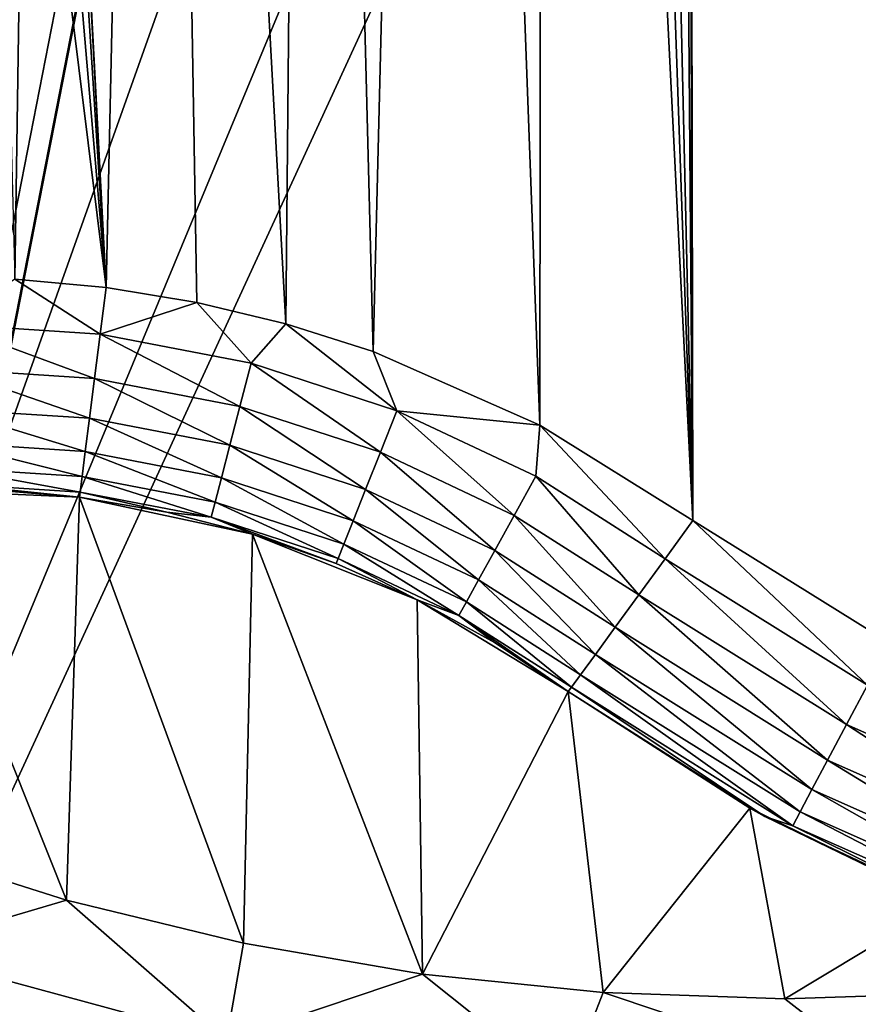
# Model space of a CAD drawing. Header units: metres. Extents: x -206 to 75, y -104 to 104.
# Tile 146 of 256: x -90.62 to -86.66, y -56.69 to -52.03. Entities that reach past the tile are written whole.
import ezdxf

# ---------------------------------------------------------------- set-up
doc = ezdxf.new("R2010")
doc.units = ezdxf.units.M
doc.layers.add('solid_01_1-CONSUMER_THERM_B_125288', color=7, linetype='CONTINUOUS')

msp = doc.modelspace()

# ---------------------------------------------------------------- linework, layer by layer
at = {"layer": 'solid_01_1-CONSUMER_THERM_B_125288'}
for points in [[(-93.358711, -67.339516), (-65.514557, 74.985474), (-65.493088, -75.014526)], [(-93.358711, -67.339516), (-93.257065, -66.795311), (-65.514557, 74.985474)], [(-93.276108, 66.204689), (-65.514557, 74.985474), (-93.257141, -66.241692)], [(-93.257065, -66.795311), (-93.257141, -66.241692), (-65.514557, 74.985474)], [(-76.404617, 63.580017, 75.400002), (-88.551651, 38.265007, 75.400002), (-76.395485, -63.61998, 75.400002)], [(-76.395485, -63.61998, 75.400002), (-88.551651, 38.265007, 75.400002), (-88.489967, 37.481255, 75.400002)], [(-76.395485, -63.61998, 75.400002), (-88.489967, 37.481255, 75.400002), (-88.489929, -37.518745, 75.400002)], [(-87.443092, -54.403362, 13.5), (-87.500038, -23.436913, 13.5), (-87.500031, -37.518745, 13.5)], [(-78.751862, -54.699909, 13.5), (-78.4645, -32.472443, 13.5), (-87.500038, -23.436913, 13.5)], [(-79.772858, -55.240498, 13.5), (-78.751862, -54.699909, 13.5), (-87.500038, -23.436913, 13.5)], [(-80.863228, -55.623398, 13.5), (-79.772858, -55.240498, 13.5), (-87.500038, -23.436913, 13.5)], [(-81.426903, -55.752861, 13.5), (-80.863228, -55.623398, 13.5), (-87.500038, -23.436913, 13.5)], [(-81.998459, -55.839909, 13.5), (-81.426903, -55.752861, 13.5), (-87.500038, -23.436913, 13.5)], [(-83.151939, -55.885246, 13.5), (-81.998459, -55.839909, 13.5), (-87.500038, -23.436913, 13.5)], [(-84.300262, -55.758572, 13.5), (-83.151939, -55.885246, 13.5), (-87.500038, -23.436913, 13.5)], [(-84.865105, -55.631172, 13.5), (-84.300262, -55.758572, 13.5), (-87.500038, -23.436913, 13.5)], [(-85.418602, -55.46204, 13.5), (-84.865105, -55.631172, 13.5), (-87.500038, -23.436913, 13.5)], [(-86.4758, -55.004707, 13.5), (-85.418602, -55.46204, 13.5), (-87.500038, -23.436913, 13.5)], [(-87.443092, -54.403362, 13.5), (-86.4758, -55.004707, 13.5), (-87.500038, -23.436913, 13.5)], [(-76.395485, -63.61998, 75.400002), (-88.489929, -37.518745, 75.400002), (-88.551613, -38.302498, 75.400002)], [(-87.443092, -54.403362, 13.5), (-87.500031, -37.518745, 13.5), (-87.572479, -38.448353, 13.5)], [(-76.395485, -63.61998, 75.400002), (-88.551613, -38.302498, 75.400002), (-88.735138, -39.066952, 75.400002)], [(-87.443092, -54.403362, 13.5), (-87.572479, -38.448353, 13.5), (-87.791183, -39.365108, 13.5)], [(-76.395485, -63.61998, 75.400002), (-88.735138, -39.066952, 75.400002), (-89.035995, -39.793285, 75.400002)], [(-87.443092, -54.403362, 13.5), (-87.791183, -39.365108, 13.5), (-87.954391, -39.809147, 13.5)], [(-76.395485, -63.61998, 75.400002), (-89.035995, -39.793285, 75.400002), (-89.44677, -40.463612, 75.400002)], [(-87.443092, -54.403362, 13.5), (-87.954391, -39.809147, 13.5), (-88.15197, -40.238716, 13.5)], [(-88.166405, -53.95126, 13.5), (-88.15197, -40.238716, 13.5), (-88.644386, -41.043331, 13.5)], [(-88.166405, -53.95126, 13.5), (-87.443092, -54.403362, 13.5), (-88.15197, -40.238716, 13.5)], [(-76.395485, -63.61998, 75.400002), (-89.44677, -40.463612, 75.400002), (-89.957352, -41.061424, 75.400002)], [(-76.395485, -63.61998, 75.400002), (-89.957352, -41.061424, 75.400002), (-90.555168, -41.572006, 75.400002)], [(-88.954002, -53.603626, 13.5), (-88.644386, -41.043331, 13.5), (-89.257385, -41.761387, 13.5)], [(-88.954002, -53.603626, 13.5), (-88.166405, -53.95126, 13.5), (-88.644386, -41.043331, 13.5)], [(-76.395485, -63.61998, 75.400002), (-90.555168, -41.572006, 75.400002), (-91.225487, -41.98278, 75.400002)], [(-89.366409, -53.472527, 13.5), (-89.257385, -41.761387, 13.5), (-89.975441, -42.374393, 13.5)], [(-89.366409, -53.472527, 13.5), (-88.954002, -53.603626, 13.5), (-89.257385, -41.761387, 13.5)], [(-76.395485, -63.61998, 75.400002), (-91.225487, -41.98278, 75.400002), (-91.95182, -42.283638, 75.400002)], [(-76.395485, -63.61998, 75.400002), (-91.95182, -42.283638, 75.400002), (-92.716278, -42.467167, 75.400002)], [(-90.464172, -48.621586, 13.5), (-90.216103, -53.300797, 13.5), (-89.975441, -42.374393, 13.5)], [(-90.216103, -53.300797, 13.5), (-89.787964, -53.371334, 13.5), (-89.975441, -42.374393, 13.5)], [(-89.787964, -53.371334, 13.5), (-89.366409, -53.472527, 13.5), (-89.975441, -42.374393, 13.5)], [(-185.595474, -63.627823, 75.400002), (-76.395485, -63.61998, 75.400002), (-169.283783, -42.467205, 75.400002)], [(-76.395485, -63.61998, 75.400002), (-168.500031, -42.528885, 75.400002), (-169.283783, -42.467205, 75.400002)], [(-76.395485, -63.61998, 75.400002), (-92.716278, -42.467167, 75.400002), (-93.500031, -42.528851, 75.400002)], [(-76.395485, -63.61998, 75.400002), (-93.500031, -42.528851, 75.400002), (-168.500031, -42.528885, 75.400002)], [(-149.213455, -45.836296, 1.5), (-150.476547, -45.923691, 1.5), (-65.493088, -75.014526, 1.5)], [(-95.604607, -57.279106, 1.5), (-149.213455, -45.836296, 1.5), (-65.493088, -75.014526, 1.5)], [(-150.476547, -45.923691, 1.5), (-151.110367, -46.03447, 1.5), (-65.493088, -75.014526, 1.5)], [(-93.395622, -61.621201, 72.400002), (-87.207321, -46.714245, 72.400002), (-86.167007, -45.911087, 72.400002)], [(-76.395622, -61.61998, 72.400002), (-93.395622, -61.621201, 72.400002), (-86.167007, -45.911087, 72.400002)], [(-151.110367, -46.03447, 1.5), (-151.7388, -46.190445, 1.5), (-65.493088, -75.014526, 1.5)], [(-151.7388, -46.190445, 1.5), (-152.356613, -46.390984, 1.5), (-65.493088, -75.014526, 1.5)], [(-152.356613, -46.390984, 1.5), (-152.958725, -46.634659, 1.5), (-65.493088, -75.014526, 1.5)], [(-152.958725, -46.634659, 1.5), (-153.540314, -46.919289, 1.5), (-65.493088, -75.014526, 1.5)], [(-93.395622, -61.621201, 72.400002), (-88.335457, -47.387321, 72.400002), (-87.207321, -46.714245, 72.400002)], [(-153.540314, -46.919289, 1.5), (-154.096954, -47.241997, 1.5), (-65.493088, -75.014526, 1.5)], [(-154.096954, -47.241997, 1.5), (-155.120499, -47.987244, 1.5), (-65.493088, -75.014526, 1.5)], [(-93.395622, -61.621201, 72.400002), (-89.536194, -47.92128, 72.400002), (-88.335457, -47.387321, 72.400002)], [(-93.395622, -61.621201, 72.400002), (-90.792053, -48.30822, 72.400002), (-89.536194, -47.92128, 72.400002)], [(-155.120499, -47.987244, 1.5), (-164.83345, -56.139744, 1.5), (-65.493088, -75.014526, 1.5)], [(-90.464172, -48.621586, 13.5), (-90.446808, -49.018097, 13.5), (-90.216103, -53.300797, 13.5)], [(-90.46402, -49.414131, 13.5), (-90.216103, -53.300797, 13.5), (-90.446808, -49.018097, 13.5)], [(-90.46402, -49.414131, 13.5), (-90.515739, -49.807735, 13.5), (-90.216103, -53.300797, 13.5)], [(-90.515739, -49.807735, 13.5), (-90.601547, -50.195263, 13.5), (-90.216103, -53.300797, 13.5)], [(-90.601547, -50.195263, 13.5), (-90.720818, -50.573879, 13.5), (-90.648216, -53.261379, 13.5)], [(-90.601547, -50.195263, 13.5), (-90.648216, -53.261379, 13.5), (-90.216103, -53.300797, 13.5)], [(-90.968246, -53.474213, 13.475083), (-90.244179, -53.520977, 13.475053), (-90.648216, -53.261379, 13.5)], [(-90.244179, -53.520977, 13.475053), (-90.216103, -53.300797, 13.5), (-90.648216, -53.261379, 13.5)], [(-90.244179, -53.520977, 13.475053), (-89.787964, -53.371334, 13.5), (-90.216103, -53.300797, 13.5)], [(-90.244179, -53.520977, 13.475053), (-89.5317, -53.658115, 13.475021), (-89.787964, -53.371334, 13.5)], [(-89.5317, -53.658115, 13.475021), (-89.366409, -53.472527, 13.5), (-89.787964, -53.371334, 13.5)], [(-90.968559, -53.685829, 13.401175), (-90.271011, -53.730877, 13.401114), (-90.968246, -53.474213, 13.475083)], [(-90.271011, -53.730877, 13.401114), (-90.244179, -53.520977, 13.475053), (-90.968246, -53.474213, 13.475083)], [(-89.5317, -53.658115, 13.475021), (-88.842041, -53.883457, 13.47499), (-89.366409, -53.472527, 13.5)], [(-88.842041, -53.883457, 13.47499), (-88.954002, -53.603626, 13.5), (-89.366409, -53.472527, 13.5)], [(-90.271011, -53.730877, 13.401114), (-89.584618, -53.862988, 13.401054), (-90.244179, -53.520977, 13.475053)], [(-89.584618, -53.862988, 13.401054), (-89.5317, -53.658115, 13.475021), (-90.244179, -53.520977, 13.475053)], [(-88.842041, -53.883457, 13.47499), (-88.166405, -53.95126, 13.5), (-88.954002, -53.603626, 13.5)], [(-89.584618, -53.862988, 13.401054), (-88.920212, -54.08007, 13.400993), (-89.5317, -53.658115, 13.475021)], [(-88.920212, -54.08007, 13.400993), (-88.842041, -53.883457, 13.47499), (-89.5317, -53.658115, 13.475021)], [(-90.968842, -53.875668, 13.281989), (-90.295074, -53.919167, 13.281901), (-90.968559, -53.685829, 13.401175)], [(-90.295074, -53.919167, 13.281901), (-90.271011, -53.730877, 13.401114), (-90.968559, -53.685829, 13.401175)], [(-90.295074, -53.919167, 13.281901), (-89.632095, -54.046757, 13.281814), (-90.271011, -53.730877, 13.401114)], [(-89.632095, -54.046757, 13.281814), (-89.584618, -53.862988, 13.401054), (-90.271011, -53.730877, 13.401114)], [(-89.632095, -54.046757, 13.281814), (-88.990341, -54.256432, 13.281727), (-89.584618, -53.862988, 13.401054)], [(-88.990341, -54.256432, 13.281727), (-88.920212, -54.08007, 13.400993), (-89.584618, -53.862988, 13.401054)], [(-90.969078, -54.034187, 13.123511), (-90.315178, -54.076385, 13.123402), (-90.968842, -53.875668, 13.281989)], [(-90.315178, -54.076385, 13.123402), (-90.295074, -53.919167, 13.281901), (-90.968842, -53.875668, 13.281989)], [(-88.920212, -54.08007, 13.400993), (-88.288269, -54.378708, 13.400932), (-88.842041, -53.883457, 13.47499)], [(-88.842041, -53.883457, 13.47499), (-88.186073, -54.193451, 13.474959), (-88.166405, -53.95126, 13.5)], [(-88.288269, -54.378708, 13.400932), (-88.186073, -54.193451, 13.474959), (-88.842041, -53.883457, 13.47499)], [(-90.315178, -54.076385, 13.123402), (-89.67173, -54.200199, 13.123292), (-90.295074, -53.919167, 13.281901)], [(-89.67173, -54.200199, 13.123292), (-89.632095, -54.046757, 13.281814), (-90.295074, -53.919167, 13.281901)], [(-88.186073, -54.193451, 13.474959), (-87.574142, -54.583199, 13.474928), (-88.166405, -53.95126, 13.5)], [(-87.574142, -54.583199, 13.474928), (-87.443092, -54.403362, 13.5), (-88.166405, -53.95126, 13.5)], [(-90.969254, -54.153427, 12.933707), (-90.330292, -54.194637, 12.93358), (-90.969078, -54.034187, 13.123511)], [(-90.330292, -54.194637, 12.93358), (-90.315178, -54.076385, 13.123402), (-90.969078, -54.034187, 13.123511)], [(-89.67173, -54.200199, 13.123292), (-89.048882, -54.403671, 13.123182), (-89.632095, -54.046757, 13.281814)], [(-89.048882, -54.403671, 13.123182), (-88.990341, -54.256432, 13.281727), (-89.632095, -54.046757, 13.281814)], [(-90.330292, -54.194637, 12.93358), (-89.701538, -54.315598, 12.933455), (-90.315178, -54.076385, 13.123402)], [(-89.701538, -54.315598, 12.933455), (-89.67173, -54.200199, 13.123292), (-90.315178, -54.076385, 13.123402)], [(-88.990341, -54.256432, 13.281727), (-88.379936, -54.544872, 13.281639), (-88.920212, -54.08007, 13.400993)], [(-88.379936, -54.544872, 13.281639), (-88.288269, -54.378708, 13.400932), (-88.920212, -54.08007, 13.400993)], [(-90.969254, -54.153427, 12.933707), (-90.96936, -54.227394, 12.722111), (-90.339668, -54.267979, 12.721974)], [(-90.969254, -54.153427, 12.933707), (-90.339668, -54.267979, 12.721974), (-90.330292, -54.194637, 12.93358)], [(-90.96936, -54.227394, 12.722111), (-90.76004, -54.257069, 12.5), (-90.342827, -54.292725, 12.5)], [(-90.339668, -54.267979, 12.721974), (-90.96936, -54.227394, 12.722111), (-90.342827, -54.292725, 12.5)], [(-90.330292, -54.194637, 12.93358), (-90.339668, -54.267979, 12.721974), (-89.720024, -54.387157, 12.721837)], [(-90.330292, -54.194637, 12.93358), (-89.720024, -54.387157, 12.721837), (-89.701538, -54.315598, 12.933455)], [(-89.701538, -54.315598, 12.933455), (-89.092911, -54.5144, 12.933328), (-89.67173, -54.200199, 13.123292)], [(-89.092911, -54.5144, 12.933328), (-89.048882, -54.403671, 13.123182), (-89.67173, -54.200199, 13.123292)], [(-88.288269, -54.378708, 13.400932), (-87.698746, -54.754177, 13.400871), (-88.186073, -54.193451, 13.474959)], [(-87.698746, -54.754177, 13.400871), (-87.574142, -54.583199, 13.474928), (-88.186073, -54.193451, 13.474959)], [(-91.178802, -54.256454, 3.5), (-91.223587, -55.938156, 3.5), (-90.402985, -56.198002, 3.5)], [(-91.178802, -54.256454, 3.5), (-90.342827, -54.292728, 3.5), (-91.178772, -54.256451, 12.5)], [(-91.178802, -54.256454, 3.5), (-90.402985, -56.198002, 3.5), (-90.342827, -54.292728, 3.5)], [(-90.342827, -54.292728, 3.5), (-90.76004, -54.257069, 12.5), (-91.178772, -54.256451, 12.5)], [(-90.342827, -54.292728, 3.5), (-90.342827, -54.292725, 12.5), (-90.76004, -54.257069, 12.5)], [(-90.339668, -54.267979, 12.721974), (-90.342827, -54.292725, 12.5), (-89.930061, -54.363163, 12.5)], [(-89.720024, -54.387157, 12.721837), (-90.339668, -54.267979, 12.721974), (-89.930061, -54.363163, 12.5)], [(-89.048882, -54.403671, 13.123182), (-88.456459, -54.683598, 13.123073), (-88.990341, -54.256432, 13.281727)], [(-88.456459, -54.683598, 13.123073), (-88.379936, -54.544872, 13.281639), (-88.990341, -54.256432, 13.281727)], [(-90.342827, -54.292728, 3.5), (-90.402985, -56.198002, 3.5), (-89.567322, -56.401283, 3.5)], [(-89.524612, -54.467903, 3.5), (-89.930061, -54.363163, 12.5), (-90.342827, -54.292725, 12.5)], [(-90.342827, -54.292728, 3.5), (-89.524612, -54.467903, 3.5), (-90.342827, -54.292725, 12.5)], [(-90.342827, -54.292728, 3.5), (-89.567322, -56.401283, 3.5), (-89.524612, -54.467903, 3.5)], [(-89.701538, -54.315598, 12.933455), (-89.720024, -54.387157, 12.721837), (-89.120209, -54.58305, 12.721701)], [(-89.701538, -54.315598, 12.933455), (-89.120209, -54.58305, 12.721701), (-89.092911, -54.5144, 12.933328)], [(-89.720024, -54.387157, 12.721837), (-89.930061, -54.363163, 12.5), (-89.524643, -54.467892, 12.5)], [(-89.524612, -54.467903, 3.5), (-89.524643, -54.467892, 12.5), (-89.930061, -54.363163, 12.5)], [(-89.720024, -54.387157, 12.721837), (-89.524643, -54.467892, 12.5), (-89.129402, -54.606174, 12.5)], [(-89.120209, -54.58305, 12.721701), (-89.720024, -54.387157, 12.721837), (-89.129402, -54.606174, 12.5)], [(-89.092911, -54.5144, 12.933328), (-88.514008, -54.78791, 12.933201), (-89.048882, -54.403671, 13.123182)], [(-88.514008, -54.78791, 12.933201), (-88.456459, -54.683598, 13.123073), (-89.048882, -54.403671, 13.123182)], [(-88.379936, -54.544872, 13.281639), (-87.810501, -54.907532, 13.281551), (-88.288269, -54.378708, 13.400932)], [(-87.810501, -54.907532, 13.281551), (-87.698746, -54.754177, 13.400871), (-88.288269, -54.378708, 13.400932)], [(-86.618408, -55.181004, 13.47494), (-87.443092, -54.403362, 13.5), (-87.574142, -54.583199, 13.474928)], [(-86.618408, -55.181004, 13.47494), (-86.4758, -55.004707, 13.5), (-87.443092, -54.403362, 13.5)], [(-89.524612, -54.467903, 3.5), (-89.567322, -56.401283, 3.5), (-88.720802, -56.547153, 3.5)], [(-88.747086, -54.777061, 3.5), (-89.129402, -54.606174, 12.5), (-89.524643, -54.467892, 12.5)], [(-89.524612, -54.467903, 3.5), (-88.747086, -54.777061, 3.5), (-89.524643, -54.467892, 12.5)], [(-89.524612, -54.467903, 3.5), (-88.720802, -56.547153, 3.5), (-88.747086, -54.777061, 3.5)], [(-89.092911, -54.5144, 12.933328), (-89.120209, -54.58305, 12.721701), (-88.549675, -54.852573, 12.721563)], [(-89.092911, -54.5144, 12.933328), (-88.549675, -54.852573, 12.721563), (-88.514008, -54.78791, 12.933201)], [(-88.456459, -54.683598, 13.123073), (-87.903801, -55.035553, 13.122963), (-88.379936, -54.544872, 13.281639)], [(-87.903801, -55.035553, 13.122963), (-87.810501, -54.907532, 13.281551), (-88.379936, -54.544872, 13.281639)], [(-89.120209, -54.58305, 12.721701), (-89.129402, -54.606174, 12.5), (-88.747124, -54.777046, 12.5)], [(-88.747086, -54.777061, 3.5), (-88.747124, -54.777046, 12.5), (-89.129402, -54.606174, 12.5)], [(-88.549675, -54.852573, 12.721563), (-89.120209, -54.58305, 12.721701), (-88.747124, -54.777046, 12.5)], [(-86.717651, -55.367851, 13.400896), (-87.574142, -54.583199, 13.474928), (-87.698746, -54.754177, 13.400871)], [(-86.717651, -55.367851, 13.400896), (-86.618408, -55.181004, 13.47494), (-87.574142, -54.583199, 13.474928)], [(-88.514008, -54.78791, 12.933201), (-87.973946, -55.131813, 12.933075), (-88.456459, -54.683598, 13.123073)], [(-87.973946, -55.131813, 12.933075), (-87.903801, -55.035553, 13.122963), (-88.456459, -54.683598, 13.123073)], [(-88.549675, -54.852573, 12.721563), (-88.747124, -54.777046, 12.5), (-88.380478, -54.979305, 12.5)], [(-88.032043, -55.211529, 3.5), (-88.380478, -54.979305, 12.5), (-88.747124, -54.777046, 12.5)], [(-88.747086, -54.777061, 3.5), (-88.032043, -55.211529, 3.5), (-88.747124, -54.777046, 12.5)], [(-88.747086, -54.777061, 3.5), (-88.720802, -56.547153, 3.5), (-88.032043, -55.211529, 3.5)], [(-88.514008, -54.78791, 12.933201), (-88.549675, -54.852573, 12.721563), (-88.017418, -55.191471, 12.721427)], [(-88.514008, -54.78791, 12.933201), (-88.017418, -55.191471, 12.721427), (-87.973946, -55.131813, 12.933075)], [(-86.806664, -55.535442, 13.281587), (-87.698746, -54.754177, 13.400871), (-87.810501, -54.907532, 13.281551)], [(-86.806664, -55.535442, 13.281587), (-86.717651, -55.367851, 13.400896), (-87.698746, -54.754177, 13.400871)], [(-88.549675, -54.852573, 12.721563), (-88.380478, -54.979305, 12.5), (-88.032043, -55.211529, 12.5)], [(-88.017418, -55.191471, 12.721427), (-88.549675, -54.852573, 12.721563), (-88.032043, -55.211529, 12.5)], [(-86.880981, -55.67535, 13.123007), (-87.810501, -54.907532, 13.281551), (-87.903801, -55.035553, 13.122963)], [(-86.880981, -55.67535, 13.123007), (-86.806664, -55.535442, 13.281587), (-87.810501, -54.907532, 13.281551)], [(-88.032043, -55.211529, 3.5), (-88.032043, -55.211529, 12.5), (-88.380478, -54.979305, 12.5)], [(-86.936852, -55.780548, 12.933125), (-87.903801, -55.035553, 13.122963), (-87.973946, -55.131813, 12.933075)], [(-86.936852, -55.780548, 12.933125), (-86.880981, -55.67535, 13.123007), (-87.903801, -55.035553, 13.122963)], [(-86.971489, -55.845753, 12.721481), (-87.973946, -55.131813, 12.933075), (-88.017418, -55.191471, 12.721427)], [(-86.936852, -55.780548, 12.933125), (-87.973946, -55.131813, 12.933075), (-86.971489, -55.845753, 12.721481)], [(-88.032043, -55.211529, 3.5), (-88.720802, -56.547153, 3.5), (-87.866806, -56.635201, 3.5)], [(-87.102905, -55.802876, 12.5), (-88.017418, -55.191471, 12.721427), (-88.032043, -55.211529, 12.5)], [(-87.173775, -55.763374, 3.5), (-88.032043, -55.211529, 3.5), (-87.866806, -56.635201, 3.5)], [(-87.173775, -55.763374, 3.5), (-88.032043, -55.211529, 12.5), (-88.032043, -55.211529, 3.5)], [(-87.102905, -55.802876, 12.5), (-88.032043, -55.211529, 12.5), (-87.173775, -55.763374, 3.5)], [(-86.971489, -55.845753, 12.721481), (-88.017418, -55.191471, 12.721427), (-87.102905, -55.802876, 12.5)], [(-86.717651, -55.367851, 13.400896), (-85.659821, -55.837013, 13.40092), (-86.618408, -55.181004, 13.47494)], [(-86.806664, -55.535442, 13.281587), (-85.724312, -56.015488, 13.281622), (-86.717651, -55.367851, 13.400896)], [(-85.724312, -56.015488, 13.281622), (-85.659821, -55.837013, 13.40092), (-86.717651, -55.367851, 13.400896)], [(-86.880981, -55.67535, 13.123007), (-85.778145, -56.164486, 13.123051), (-86.806664, -55.535442, 13.281587)], [(-85.778145, -56.164486, 13.123051), (-85.724312, -56.015488, 13.281622), (-86.806664, -55.535442, 13.281587)], [(-86.936852, -55.780548, 12.933125), (-85.818634, -56.276524, 12.933176), (-86.880981, -55.67535, 13.123007)], [(-85.818634, -56.276524, 12.933176), (-85.778145, -56.164486, 13.123051), (-86.880981, -55.67535, 13.123007)], [(-87.173775, -55.763374, 3.5), (-87.866806, -56.635201, 3.5), (-87.008621, -56.665104, 3.5)], [(-87.173775, -55.763374, 3.5), (-87.008621, -56.665104, 3.5), (-86.257202, -56.21151, 3.5)], [(-87.102905, -55.802876, 12.5), (-87.173775, -55.763374, 3.5), (-86.257202, -56.21151, 3.5)], [(-86.106842, -56.272816, 12.5), (-87.102905, -55.802876, 12.5), (-86.257202, -56.21151, 3.5)], [(-86.971489, -55.845753, 12.721481), (-87.102905, -55.802876, 12.5), (-86.106842, -56.272816, 12.5)], [(-86.936852, -55.780548, 12.933125), (-86.971489, -55.845753, 12.721481), (-85.843727, -56.345974, 12.721537)], [(-86.936852, -55.780548, 12.933125), (-85.843727, -56.345974, 12.721537), (-85.818634, -56.276524, 12.933176)], [(-85.843727, -56.345974, 12.721537), (-86.971489, -55.845753, 12.721481), (-86.106842, -56.272816, 12.5)], [(-91.210732, -56.435158, 3.45631), (-90.402985, -56.198002, 3.5), (-91.223587, -55.938156, 3.5)], [(-164.83345, -56.139744, 1.5), (-166.386368, -57.289063, 1.5), (-65.493088, -75.014526, 1.5)], [(-91.210732, -56.435158, 3.45631), (-89.647331, -56.859928, 3.45631), (-90.402985, -56.198002, 3.5)], [(-89.647331, -56.859928, 3.45631), (-89.567322, -56.401283, 3.5), (-90.402985, -56.198002, 3.5)], [(-86.257202, -56.21151, 3.5), (-87.008621, -56.665104, 3.5), (-86.149834, -56.636669, 3.5)], [(-89.647331, -56.859928, 3.45631), (-88.720802, -56.547153, 3.5), (-89.567322, -56.401283, 3.5)], [(-91.355728, -56.862495, 3.325905), (-89.738525, -57.301884, 3.325905), (-91.210732, -56.435158, 3.45631)], [(-89.738525, -57.301884, 3.325905), (-89.647331, -56.859928, 3.45631), (-91.210732, -56.435158, 3.45631)], [(-89.647331, -56.859928, 3.45631), (-88.043488, -57.088669, 3.45631), (-88.720802, -56.547153, 3.5)], [(-88.043488, -57.088669, 3.45631), (-87.866806, -56.635201, 3.5), (-88.720802, -56.547153, 3.5)], [(-88.043488, -57.088669, 3.45631), (-86.423676, -57.117889, 3.45631), (-87.866806, -56.635201, 3.5)], [(-86.423676, -57.117889, 3.45631), (-87.008621, -56.665104, 3.5), (-87.866806, -56.635201, 3.5)], [(-86.423676, -57.117889, 3.45631), (-86.149834, -56.636669, 3.5), (-87.008621, -56.665104, 3.5)]]:
    msp.add_3dface(points, dxfattribs=at)

doc.saveas('drawing.dxf')
